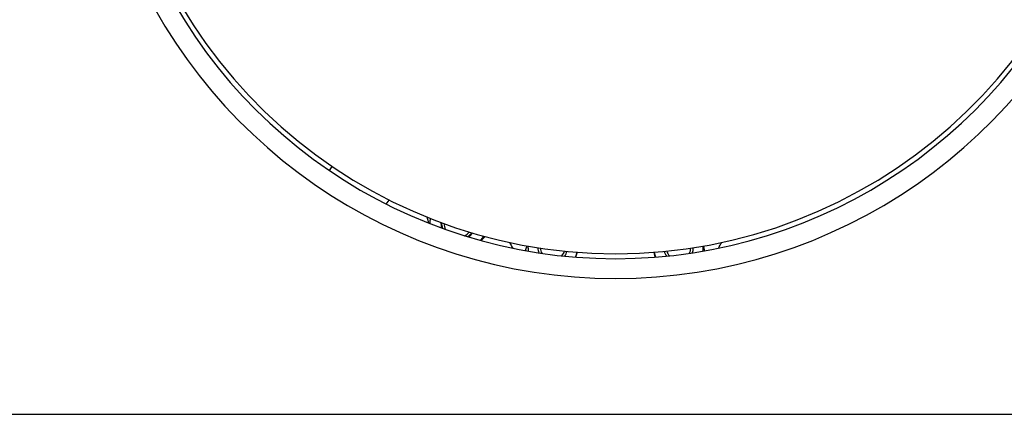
# Model space of a CAD drawing. Header units: inches. Extents: x 36 to 1719, y -84 to 1122.
# Tile 12 of 256: x 353 to 378, y 239 to 249. Entities that reach past the tile are written whole.
import ezdxf

# ---------------------------------------------------------------- set-up
doc = ezdxf.new("R2010")
doc.units = ezdxf.units.IN
doc.header["$LTSCALE"] = 48
doc.header["$MEASUREMENT"] = 0
doc.layers.add('Visible (ANSI)', color=7, linetype='Continuous', lineweight=30)

msp = doc.modelspace()

# ---------------------------------------------------------------- linework, layer by layer
at = {"layer": 'Visible (ANSI)'}
for p, q in [((360.92246, 245.27573), (360.99468, 245.37778)), ((362.36075, 244.42842), (362.43376, 244.5316)), ((352.1629, 239.10943), (449.1629, 239.10943))]:
    msp.add_line(p, q, dxfattribs=at)
for centre, radius, start, end in [((368.1629, 255.92193), 12.75, 103.608961, 76.391039), ((368.1629, 255.92193), 13.375, 200.472453, 339.527547), ((368.1629, 255.92193), 12.875, 201.305447, 338.694553), ((364.18189, 243.94612), 0.719, 170.414572, 180.852393), ((364.18189, 243.94612), 0.43764, 177.924324, 196.421414), ((364.18189, 243.94612), 0.42, 178.715419, 198.213941), ((364.18189, 243.94612), 0.3575, 182.154247, 206.512424), ((364.18189, 243.94612), 0.3575, 296.711784, 321.069961), ((364.18189, 243.94612), 0.42, 305.010267, 324.508789), ((364.18189, 243.94612), 0.43764, 306.802794, 325.299884), ((364.18189, 243.94612), 0.719, 322.371815, 332.809636), ((368.1629, 244.92193), 3.06, 208.574183, 211.727287), ((368.1629, 244.92193), 3.06, 328.272713, 331.425817), ((366.57191, 243.33094), 0.625, 176.801855, 188.565619), ((366.57191, 243.33094), 0.37513, 180.99494, 201.417038), ((366.57191, 243.33094), 0.375, 180.998304, 201.428243), ((366.57191, 243.33094), 0.3125, 182.968449, 208.276834), ((366.57191, 243.33094), 0.3125, 317.319777, 342.628162), ((366.57191, 243.33094), 0.375, 324.168369, 344.598308), ((366.57191, 243.33094), 0.37513, 324.179574, 344.601671), ((366.57191, 243.33094), 0.625, 337.030993, 341.19175), ((366.57191, 243.33094), 0.625, 341.19175, 348.794756), ((369.75389, 243.33094), 0.625, 191.205244, 202.969007), ((369.75389, 243.33094), 0.37513, 195.398329, 215.820426), ((369.75389, 243.33094), 0.375, 195.401692, 215.831631), ((369.75389, 243.33094), 0.3125, 197.371838, 222.680223), ((369.75389, 243.33094), 0.3125, 331.723166, 357.031551), ((369.75389, 243.33094), 0.375, 338.571757, 359.001696), ((369.75389, 243.33094), 0.37513, 338.582962, 359.00506), ((369.75389, 243.33094), 0.625, 351.434381, 3.198145)]:
    msp.add_arc(centre, radius, start, end, dxfattribs=at)
for points, weights in [([(363.43774, 243.94535), (363.41826, 244.01802), (363.39736, 244.09602)], [1.01894725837, 1.0195080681, 1.0096430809]), ([(364.85981, 243.60722), (364.80775, 243.55516), (364.75793, 243.50534)], [1.01826575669, 1.02088657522, 1.01385585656]), ([(365.88416, 243.25019), (365.90521, 243.31201), (365.92492, 243.36988)], [1.01021879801, 1.01913001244, 1.01897476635]), ([(367.16354, 243.12944), (367.15631, 243.1082), (367.14906, 243.08691)], [1, 1.0049227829, 1.00856858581]), ([(367.19066, 243.20905), (367.17704, 243.16906), (367.16354, 243.12944)], [1.01396615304, 1.00922544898, 1]), ([(369.16524, 243.086), (369.1529, 243.14836), (369.14081, 243.20948)], [1.01757015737, 1.01381398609, 1.00003212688]), ([(370.3839, 243.36686), (370.39576, 243.30691), (370.40817, 243.24421)], [1.01429132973, 1.02099650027, 1.01810747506])]:
    msp.add_rational_spline(points, weights, degree=2, dxfattribs=at)

doc.saveas('drawing.dxf')
